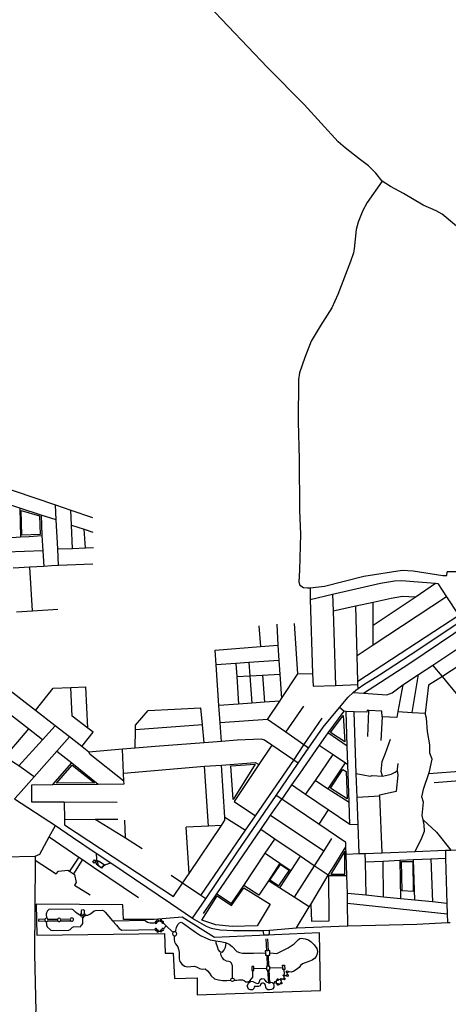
# Model space of a CAD drawing. Header units: millimetres. Extents: x 664923 to 767831, y 3118803 to 3207600.
# Tile 135 of 256: x 700814 to 702159, y 3154375 to 3157464. Entities that reach past the tile are written whole.
import ezdxf

# ---------------------------------------------------------------- set-up
doc = ezdxf.new("R2010")
doc.units = ezdxf.units.MM
for name, color, linetype in [('buildings', 5, 'Continuous'), ('parks', 8, 'Continuous'), ('roads_2', 2, 'Continuous'), ('roads_3', 3, 'Continuous')]:
    doc.layers.add(name, color=color, linetype=linetype)

msp = doc.modelspace()

# ---------------------------------------------------------------- linework, layer by layer
at = {"layer": 'buildings'}
for points in [[(701049.55, 3154828.64), (701053.84, 3154825.69), (701048.49, 3154817.96), (701044.19, 3154820.91), (701049.55, 3154828.64)], [(701054.27, 3154814.4), (701062.03, 3154825.52), (701079.22, 3154813.65), (701071.45, 3154802.54), (701054.27, 3154814.4)]]:
    msp.add_lwpolyline(points, close=True, dxfattribs=at)
at = {"layer": 'parks'}
for points in [[(700821.45, 3155846.28), (700819.57, 3155924.44), (700876.72, 3155907.69), (700879.14, 3155849.22), (700821.45, 3155846.28)], [(701833.92, 3155198.9), (701788.78, 3155228.21), (701829.4, 3155281.38), (701833.92, 3155198.9)], [(701476.26, 3155123.2), (701552.8, 3155128.76), (701483.59, 3155017.82), (701476.26, 3155123.2)], [(700930.39, 3155068.75), (700979.08, 3155125.5), (701048.97, 3155069.78), (700930.39, 3155068.75)], [(701841.49, 3155019.86), (701789.44, 3155053.48), (701827.62, 3155111.97), (701838.33, 3155105.04), (701841.49, 3155019.86)], [(701789.77, 3154783.38), (701834.38, 3154783.67), (701833.92, 3154855.73), (701789.77, 3154783.38)], [(702013.93, 3154730.89), (702012.19, 3154822.68), (702046.94, 3154823.33), (702048.72, 3154728.65), (702013.93, 3154730.89)], [(701599.07, 3154764.47), (701632.12, 3154813.65), (701659.24, 3154795.62), (701626.19, 3154746.43), (701599.07, 3154764.47)], [(701385.38, 3154639.56), (701433.75, 3154715.12), (701479.13, 3154684.8), (701517.51, 3154740.37), (701599.81, 3154689.13), (701559.13, 3154621.48), (701480.76, 3154619.62), (701430.01, 3154624.53), (701385.38, 3154639.56)], [(700868.68, 3154591.88), (701268.3, 3154596.9), (701270.55, 3154535.39), (701295.89, 3154535.83), (701299.79, 3154456.02), (701370.73, 3154458.5), (701370.72, 3154404.65), (701758.19, 3154418.47), (701754.63, 3154599.37), (701425.16, 3154584.28), (701324.35, 3154648.59), (701235.72, 3154640.73), (701140.39, 3154640.87), (701138.01, 3154686.78), (700865.68, 3154688.75), (700868.68, 3154591.88)]]:
    msp.add_lwpolyline(points, close=True, dxfattribs=at)
at = {"layer": 'roads_2'}
for points in [[(702210.33, 3156793.94), (702139.24, 3156853.64), (702120.4, 3156864.34), (702080.28, 3156881.46), (702018.65, 3156919.01), (701977.43, 3156940.87), (701950.76, 3156957.61), (701931.86, 3156981.95), (701908.78, 3157005.62), (701879.16, 3157027.68), (701834.97, 3157062.02), (701812.97, 3157080.7), (701706.62, 3157197.97), (701592.01, 3157313.91), (701406.75, 3157508.43), (701306.33, 3157614.3), (701189.42, 3157746.12), (701180.02, 3157760.19), (701147.6, 3157867.44), (701084.85, 3157959.11), (701013.36, 3158037.13)], [(701356.77, 3154645.58), (701397.74, 3154706.14), (701497.58, 3154853.78), (701619.1, 3155030.61), (701688.22, 3155131.19), (701720.42, 3155178.39), (701765.82, 3155244.95), (701817.36, 3155306.22), (701844.38, 3155338.33), (701860.02, 3155353.1), (701868.19, 3155360.81), (701875.47, 3155365.9), (701893.6, 3155378.55), (701942.98, 3155408.99), (702063.13, 3155487.04), (702230.41, 3155599.17)], [(700798.7, 3155020.13), (700926.6, 3154936.49), (700979.76, 3154899.43), (701054.28, 3154849.71), (701100.38, 3154818.91), (701287.35, 3154692.21), (701356.77, 3154645.58), (701362.77, 3154641.55), (701399.02, 3154620.35), (701415.01, 3154613.68), (701443.17, 3154609.12), (701485.16, 3154606.49), (701537.42, 3154606.49), (701576.91, 3154606.53), (701598.12, 3154607.47), (701682.53, 3154614.65), (701843.25, 3154621.67), (702060.31, 3154626.99), (702156.33, 3154631.28), (702164, 3154631.63)]]:
    msp.add_lwpolyline(points, dxfattribs=at)
at = {"layer": 'roads_3'}
for points in [[(701950.76, 3156957.61), (701904.14, 3156890.68), (701891.03, 3156865.63), (701876.34, 3156828.68), (701869.43, 3156805.34), (701863.71, 3156744.6), (701861.43, 3156731.97), (701851.74, 3156704.68), (701812.7, 3156601.88), (701792.92, 3156559.71), (701757.03, 3156502), (701728.96, 3156455.06), (701708.81, 3156404.18), (701691.99, 3156356.03), (701688.96, 3156335.4), (701687.68, 3156202.23), (701690.77, 3156084.73), (701692.36, 3155924.36), (701694.91, 3155849.43), (701691.79, 3155737.3), (701690.41, 3155700.41), (701692.85, 3155690.42), (701704.82, 3155683.1), (701717.21, 3155681.06), (701724.93, 3155681.03), (701770.79, 3155686.99), (701893.26, 3155718.19), (702013.94, 3155736.81), (702048, 3155734.38), (702141.5, 3155720.2), (702153.6, 3155720.41), (702155.42, 3155731.72)], [(700221.56, 3156138.39), (700243.25, 3156134.11), (700312.63, 3156120.34), (700363.01, 3156109.51), (700407.39, 3156099.96), (700479.94, 3156086.5), (700487.81, 3156085.03), (700550.53, 3156067.74), (700570.87, 3156062.13), (700621.35, 3156044.05), (700797, 3155986), (700926.42, 3155941.59), (700974.78, 3155925), (701042.68, 3155901.7)], [(700928.9, 3155894.91), (700881.77, 3155909.99), (700814.84, 3155931.39), (700770.17, 3155945.68), (700721.67, 3155961.19), (700674.11, 3155976.41), (700607.28, 3155997.79)], [(700936.54, 3155751.21), (700933.76, 3155803.5), (700928.9, 3155894.91), (700926.42, 3155941.59)], [(700814.84, 3155931.39), (700816.78, 3155841.24)], [(700881.77, 3155909.99), (700883.78, 3155846.03), (700886.78, 3155797.26), (700889.76, 3155748.89)], [(700979.75, 3155805.21), (700976.71, 3155878.41), (700974.78, 3155925)], [(700976.71, 3155878.41), (701016.86, 3155865.38), (701044.14, 3155856.52)], [(700584.63, 3155823.65), (700666.59, 3155831.49), (700683.05, 3155832.56), (700729.68, 3155835.59), (700775.02, 3155838.53), (700816.78, 3155841.24), (700844.62, 3155843.05), (700883.78, 3155846.03)], [(701020.54, 3155806.72), (701016.86, 3155865.38)], [(700886.78, 3155797.26), (700771.73, 3155793.44)], [(700933.76, 3155803.5), (700979.75, 3155805.21), (701020.54, 3155806.72), (701045.98, 3155807.65)], [(701044.34, 3155755.97), (700936.54, 3155751.21), (700914.63, 3155750.24), (700889.76, 3155748.89), (700845.87, 3155746.48), (700793.53, 3155743.62)], [(700854.54, 3155609.62), (700845.87, 3155746.48)], [(702313.82, 3155733.31), (702291.59, 3155733.09), (702267.51, 3155732.85), (702243.75, 3155732.61), (702221.13, 3155732.39), (702198.02, 3155732.16), (702175.41, 3155731.92), (702155.42, 3155731.72)], [(701725.94, 3155645.45), (701795.24, 3155661.41), (701945.99, 3155696.11), (701989.71, 3155703.64), (702013.13, 3155705.04), (702050.24, 3155701.92), (702118.67, 3155695.65), (702126.22, 3155694.95)], [(701923.33, 3155564.52), (702054.66, 3155652.68), (702118.67, 3155695.65)], [(702126.22, 3155694.95), (702153.18, 3155653.59), (702191.3, 3155595.06)], [(701724.93, 3155681.03), (701725.94, 3155645.45), (701732.57, 3155412.85), (701734.5, 3155373)], [(701795.24, 3155661.41), (701797.09, 3155608.75), (701805.26, 3155375.62)], [(702054.66, 3155652.68), (702015.08, 3155653.87), (701979.89, 3155648.25), (701923.13, 3155635.74), (701868.32, 3155624.06), (701797.09, 3155608.75)], [(701875.47, 3155365.9), (701875.13, 3155378.18), (701874.86, 3155387.87), (701872.65, 3155467.87), (701868.32, 3155624.06)], [(702153.18, 3155653.59), (701923.5, 3155501.53), (701872.65, 3155467.87)], [(701923.5, 3155501.53), (701923.33, 3155564.52), (701923.13, 3155635.74)], [(700803.96, 3155606.56), (700854.54, 3155609.62), (700933.59, 3155614.41)], [(702191.3, 3155595.06), (701874.86, 3155387.87)], [(701564.72, 3155562.01), (701570.11, 3155497.18)], [(701620.76, 3155567.65), (701624.49, 3155501.24), (701627.59, 3155453.4), (701630.36, 3155410.88), (701635.35, 3155334.12)], [(701687.21, 3155411.57), (701675.78, 3155569.89)], [(701892.51, 3155350.78), (702035.1, 3155443.14), (702224.51, 3155570.34)], [(701427.61, 3155486.52), (701570.11, 3155497.18), (701624.49, 3155501.24)], [(701860.02, 3155353.1), (701892.51, 3155350.78), (701965.85, 3155345.53), (701982.63, 3155352.34), (702015.97, 3155377.23), (702064.95, 3155409.49), (702110.34, 3155439.4), (702200.99, 3155499.09), (702218.08, 3155510.73)], [(701447.32, 3155199.6), (701443.11, 3155258.58), (701439.46, 3155312.26), (701430.77, 3155439.98), (701427.61, 3155486.52)], [(702248.77, 3155474.28), (702140.62, 3155402.97), (702097.01, 3155376.13), (702086.16, 3155288.18)], [(701627.59, 3155453.4), (701532.58, 3155446.93), (701492.78, 3155444.21), (701430.77, 3155439.98)], [(701492.78, 3155444.21), (701495.46, 3155403.23), (701501.11, 3155316.85)], [(701532.58, 3155446.93), (701535.76, 3155405.52), (701542.35, 3155319.92)], [(702242.91, 3155279.94), (702168.87, 3155369), (702140.62, 3155402.97), (702110.34, 3155439.4)], [(700885.91, 3155204.95), (700842.26, 3155238.94), (700753.13, 3155308.36), (700735.12, 3155322.39), (700710.83, 3155341.31), (700645.71, 3155392.03), (700602.52, 3155425.67)], [(701495.46, 3155403.23), (701535.76, 3155405.52), (701575.83, 3155407.79), (701630.36, 3155410.88)], [(701575.83, 3155407.79), (701582.62, 3155322.93)], [(701591.59, 3155268.75), (701630.23, 3155326.47), (701635.35, 3155334.12), (701687.21, 3155411.57), (701732.57, 3155412.85)], [(702045.42, 3155290.59), (702064.95, 3155409.49)], [(700859.87, 3155088.88), (700811.31, 3155122.81), (700792.13, 3155136.22), (700767.85, 3155152.42), (700751.85, 3155163.11), (700724.92, 3155174.93), (700717.16, 3155177.84), (700666.4, 3155196.74), (700611.8, 3155217.08), (700481.01, 3155265.78), (700429.99, 3155285.31), (700261.41, 3155349.83), (700223.28, 3155364.59), (700176.4, 3155382.73)], [(701734.5, 3155373), (701805.26, 3155375.62), (701875.13, 3155378.18)], [(702015.97, 3155377.23), (702000.79, 3155293.22), (701997.4, 3155274.47), (701950.72, 3155277.18), (701950.16, 3155294.98), (701909.12, 3155297.16), (701903.99, 3155297.44), (701902.84, 3155291.66), (701863.5, 3155292.49), (701837.97, 3155293.81), (701830.95, 3155294.18), (701817.36, 3155306.22)], [(701688.22, 3155131.19), (701673.73, 3155141.43), (701605.71, 3155188.08), (701582.36, 3155204.1), (701572.99, 3155206.95), (701496.91, 3155203.39), (701447.32, 3155199.6), (701392.53, 3155195.4), (701239.39, 3155183.67), (701176.76, 3155178.36), (701136.75, 3155174.97), (701031.73, 3155166.08), (701021.24, 3155174.67), (701009.75, 3155183.6), (700970.97, 3155213.73), (700925.73, 3155248.79), (700863.76, 3155296.81), (700770.51, 3155368.68)], [(700863.76, 3155296.81), (700918.96, 3155366.62), (700974.88, 3155368.83), (701021.48, 3155371.13)], [(701045.09, 3155228.6), (701028.39, 3155241.29), (700978.94, 3155278.88), (700974.88, 3155368.83)], [(701028.39, 3155241.29), (701021.48, 3155371.13)], [(701630.23, 3155326.47), (701582.62, 3155322.93), (701542.35, 3155319.92), (701501.11, 3155316.85), (701439.46, 3155312.26)], [(701176.76, 3155178.36), (701177.43, 3155235.88), (701177.61, 3155251.2), (701217.67, 3155296.27), (701382.88, 3155304.87)], [(701392.53, 3155195.4), (701387.58, 3155251.49), (701382.88, 3155304.87)], [(701830.95, 3155294.18), (701780.71, 3155226.29), (701773.06, 3155215.95), (701753.94, 3155188.31), (701692.88, 3155099.97), (701667.14, 3155063.31), (701636.1, 3155019.1)], [(701648.71, 3155228.68), (701705.34, 3155310.07)], [(701849.91, 3154938.67), (701847.55, 3155009.12), (701843.58, 3155127.37), (701841.64, 3155185.03), (701837.97, 3155293.81)], [(701878.97, 3154847.9), (701875.84, 3154937.88), (701872.86, 3155023.6), (701870.21, 3155099.64), (701863.5, 3155292.49)], [(701906.06, 3155215.17), (701909.12, 3155297.16)], [(702000.79, 3155293.22), (702045.42, 3155290.59), (702086.16, 3155288.18)], [(702055.2, 3154854.71), (702075.14, 3154897.5), (702084.06, 3154918.23), (702082.65, 3154937.71), (702079.57, 3154954.13), (702077.16, 3154967.06), (702080.72, 3155008.79), (702075.61, 3155025.89), (702079.29, 3155039.79), (702081.25, 3155049.94), (702097.48, 3155099.28), (702099.55, 3155105.57), (702107.97, 3155144.37), (702100.35, 3155162.51), (702100.78, 3155189.46), (702092.94, 3155230.47), (702089.89, 3155272.97), (702086.16, 3155288.18)], [(701382.65, 3154716.35), (701523.03, 3154921.35), (701554.16, 3154966.82), (701673.73, 3155141.43), (701705.88, 3155188.59), (701762.99, 3155272.4)], [(701720.42, 3155178.39), (701705.88, 3155188.59), (701648.71, 3155228.68), (701591.59, 3155268.75), (701443.11, 3155258.58)], [(701950.72, 3155277.18), (701946.92, 3155202.75)], [(700842.26, 3155238.94), (700807.81, 3155198.89), (700767.85, 3155152.42), (700720.94, 3155097.88)], [(700925.73, 3155248.79), (700885.91, 3155204.95), (700811.31, 3155122.81)], [(701009.75, 3155183.6), (701045.09, 3155228.6)], [(701387.58, 3155251.49), (701177.43, 3155235.88)], [(701841.64, 3155185.03), (701780.71, 3155226.29)], [(700798.7, 3155020.13), (700810.53, 3155033.43), (700859.87, 3155088.88), (700931.34, 3155169.2), (700970.97, 3155213.73)], [(701951.9, 3155090.27), (701948.11, 3155105.5), (701951.61, 3155136.66), (701962.01, 3155162.41), (701977.64, 3155206.31)], [(700931.34, 3155169.2), (700977.59, 3155132.26), (701060.61, 3155065.99)], [(701141.34, 3155075.21), (701035.13, 3155158.68), (701031.73, 3155166.08)], [(701141.72, 3155066.78), (701141.34, 3155075.21), (701140.19, 3155100.18), (701136.75, 3155174.97)], [(701605.71, 3155188.08), (701563.95, 3155127.67), (701487.15, 3155011.45), (701554.16, 3154966.82)], [(701753.94, 3155188.31), (701798.05, 3155158.33), (701836.07, 3155132.47), (701843.58, 3155127.37)], [(700918.57, 3155064.6), (700977.59, 3155132.26)], [(701140.19, 3155100.18), (701393.75, 3155121.76), (701447.47, 3155125.55), (701553.16, 3155133.16), (701563.95, 3155127.67)], [(701711.32, 3155033.19), (701742.12, 3155077.64), (701798.05, 3155158.33)], [(701782.31, 3155051.51), (701836.07, 3155132.47)], [(701951.19, 3154850.7), (701943.45, 3155028.33), (701943.27, 3155032.55), (701985.5, 3155041.73), (701996.34, 3155043.69), (702001.72, 3155093.79), (701999.57, 3155108.4), (701998.89, 3155113.06), (702001.62, 3155130.31)], [(701297.15, 3154713.55), (701325.28, 3154755.1), (701345.56, 3154785.19), (701447.12, 3154935.94), (701458.33, 3154952.57), (701457.69, 3154962.49), (701447.47, 3155125.55)], [(701406.7, 3154934.08), (701393.75, 3155121.76)], [(701870.21, 3155099.64), (701913.32, 3155091.11), (701919.84, 3155092.98), (701951.9, 3155090.27), (701970.98, 3155094.85), (701979.51, 3155097.26), (701991.51, 3155103.49), (701999.57, 3155108.4)], [(702097.48, 3155099.28), (702207.79, 3155107.09)], [(701742.12, 3155077.64), (701782.31, 3155051.51), (701847.55, 3155009.12)], [(702114.4, 3155070.89), (702208.73, 3155078.57)], [(701120.45, 3155008.25), (700953.43, 3155009.03), (700852.71, 3155009.52), (700852.84, 3155063.96)], [(700852.84, 3155063.96), (700918.57, 3155064.6), (701060.61, 3155065.99), (701141.72, 3155066.78)], [(701875.84, 3154937.88), (701849.91, 3154938.67), (701782.11, 3154984.91), (701711.32, 3155033.19), (701667.14, 3155063.31)], [(700953.43, 3155009.03), (700954.62, 3154955.13), (700954.99, 3154938.21), (701297.15, 3154713.55)], [(701390.74, 3154660.48), (701432.63, 3154721.7), (701570.58, 3154923.33), (701601.22, 3154968.13), (701636.1, 3155019.1)], [(701843.25, 3154621.67), (701842.45, 3154692.52), (701842.11, 3154723.03), (701841.8, 3154750.38), (701840.87, 3154777.63), (701838.52, 3154846.34), (701837.74, 3154868.87), (701837.26, 3154882.96), (701752.45, 3154940.36), (701636.1, 3155019.1), (701619.1, 3155030.61)], [(701943.45, 3155028.33), (701872.86, 3155023.6)], [(701782.11, 3154984.91), (701752.45, 3154940.36)], [(700954.62, 3154955.13), (701051.54, 3154955.77), (701121.76, 3154956.22)], [(701051.54, 3154955.77), (701145.88, 3154896.87), (701198.92, 3154863.75)], [(701145.88, 3154896.87), (701144.63, 3154953.24)], [(701457.69, 3154962.49), (701523.03, 3154921.35)], [(701601.22, 3154968.13), (701767.98, 3154856.57)], [(702079.57, 3154954.13), (702121.54, 3154914.98), (702166.55, 3154859)], [(700435.43, 3154907.3), (700528.08, 3154869.56), (700532.07, 3154866.82), (700561.83, 3154846.37), (700587.4, 3154836.74), (700617.97, 3154836.97), (700641.49, 3154837.15), (700672.11, 3154837.38), (700696.15, 3154837.57), (700708.72, 3154837.66), (700731.45, 3154837.83), (700744.71, 3154837.93), (700763.99, 3154838.16), (700863.07, 3154839.31), (700877.59, 3154846.41), (700907.11, 3154900.69), (700926.6, 3154936.49)], [(701447.12, 3154935.94), (701406.7, 3154934.08), (701336.22, 3154930.84)], [(701345.56, 3154785.19), (701336.22, 3154930.84)], [(701840.87, 3154777.63), (701783.9, 3154778.06), (701782.11, 3154780.11), (701738.14, 3154809.88), (701694.03, 3154839.75), (701614.78, 3154893.39), (701570.58, 3154923.33)], [(700907.11, 3154900.69), (700999.56, 3154836.87), (701010.93, 3154829.01), (701045.98, 3154804.82), (701187.35, 3154710.67)], [(701478.77, 3154691.02), (701517.01, 3154747.88), (701584.81, 3154848.79), (701614.78, 3154893.39)], [(701792.59, 3154895.06), (701767.98, 3154856.57), (701738.14, 3154809.88), (701674.91, 3154710.95)], [(701682.53, 3154614.65), (701722.31, 3154680.59), (701727.04, 3154688.42), (701782.11, 3154780.11), (701800.27, 3154809.79), (701837.74, 3154868.87)], [(701838.52, 3154846.34), (701878.97, 3154847.9), (701897.1, 3154848.6), (701951.19, 3154850.7), (702055.2, 3154854.71), (702149.42, 3154858.35), (702166.55, 3154859), (702216.17, 3154860.88)], [(702149.42, 3154858.35), (702150.16, 3154833.74), (702154.5, 3154691.54), (702155.48, 3154659.28), (702156.33, 3154631.28)], [(700863.07, 3154839.31), (700863, 3154827.17), (700861.3, 3154533.81), (700864.69, 3154353.54), (700860.14, 3154342.64), (700862.13, 3154175.1), (700965.47, 3154178.02), (700995.43, 3154172.84), (701022.64, 3154160.98), (701052.58, 3154138.09), (701146.96, 3154063.85), (701174.7, 3154040.91), (701285.24, 3153949.57), (701292.28, 3153943.51), (701376.18, 3153871.46), (701451.84, 3153795.94), (701545.89, 3153699.16), (701552.76, 3153692.09), (701579.87, 3153666.7), (701624.19, 3153625.22), (701628.02, 3153621.89)], [(700863, 3154827.17), (700928.62, 3154784.03), (700935.66, 3154792.42), (700965.7, 3154796.06), (700970.72, 3154792.75), (700983.72, 3154784.16), (700986.15, 3154782.55), (700991.31, 3154757.17), (700986.06, 3154748.81), (701035.34, 3154718.13)], [(700999.56, 3154836.87), (700970.72, 3154792.75)], [(701010.93, 3154829.01), (700983.72, 3154784.16)], [(701054.28, 3154849.71), (701055.4, 3154829.42), (701060.2, 3154811.77), (701069.89, 3154804.49), (701081.39, 3154812.29), (701100.38, 3154818.91)], [(701584.81, 3154848.79), (701630.71, 3154818.26), (701665.17, 3154795.3)], [(701694.03, 3154839.75), (701665.17, 3154795.3), (701629.34, 3154740.14)], [(701897.1, 3154848.6), (701897.72, 3154821.88), (701900.19, 3154717.17)], [(701897.72, 3154821.88), (701954.25, 3154824.53), (702006.59, 3154827), (702049.93, 3154829.03), (702103.83, 3154831.56), (702150.16, 3154833.74)], [(701955.36, 3154711.61), (701954.25, 3154824.53)], [(702006.59, 3154827), (702008.29, 3154706.28)], [(702053.39, 3154701.74), (702049.93, 3154829.03)], [(702103.83, 3154831.56), (702109.42, 3154696.08)], [(701630.71, 3154818.26), (701594.39, 3154762.53), (701564.77, 3154717.09)], [(701397.74, 3154706.14), (701382.65, 3154716.35), (701325.28, 3154755.1), (701289.9, 3154779.02)], [(701722.31, 3154680.59), (701674.91, 3154710.95), (701629.34, 3154740.14), (701594.39, 3154762.53)], [(701727.04, 3154688.42), (701729.14, 3154635.6), (701784.72, 3154637.44), (701783.9, 3154778.06)], [(701564.77, 3154717.09), (701517.01, 3154747.88)], [(701432.63, 3154721.7), (701478.77, 3154691.02)], [(702154.5, 3154691.54), (702109.42, 3154696.08), (702053.39, 3154701.74), (702008.29, 3154706.28), (701955.36, 3154711.61), (701900.19, 3154717.17), (701842.11, 3154723.03)], [(701004.62, 3154654.74), (701002.83, 3154655.08), (700994.28, 3154660.4), (700989.15, 3154664.09), (700981.84, 3154671.96), (700977.49, 3154673.17), (700906.24, 3154672.39), (700901.82, 3154668.46), (700898.94, 3154662.46), (700897.81, 3154658.88), (700898.33, 3154645.11)], [(701008.19, 3154658.03), (701008.35, 3154669.48), (701009.73, 3154671.8), (701012.5, 3154672), (701014.78, 3154671.79), (701016.29, 3154670.14), (701016.63, 3154668.67), (701017.15, 3154657.83)], [(701021.02, 3154654.65), (701028.69, 3154655.07), (701036.24, 3154658.45), (701047.8, 3154667.9), (701052.11, 3154669.02), (701074.28, 3154669.92), (701078.64, 3154668), (701082.3, 3154664.4), (701106.04, 3154637), (701118.28, 3154622.87), (701126.37, 3154613.34), (701134.38, 3154608.01), (701239.04, 3154609.59)], [(701842.45, 3154692.52), (702155.48, 3154659.28)], [(700893.55, 3154641.85), (700873.54, 3154641.59), (700873.52, 3154636.44), (700894.5, 3154636.55)], [(700898.33, 3154645.11), (700895.49, 3154644.24), (700893.55, 3154641.85), (700893.26, 3154639.19), (700894.5, 3154636.55), (700897.56, 3154634.9), (700899.84, 3154635.06), (700902.48, 3154636.89), (700903.5, 3154639.55), (700902.89, 3154642.42), (700901.64, 3154643.93), (700898.33, 3154645.11)], [(700897.56, 3154634.9), (700897.87, 3154633.39), (700898.34, 3154624.05), (700900.88, 3154617.68), (700912.14, 3154608.21), (700916.38, 3154606.81), (700968.35, 3154607.48), (700972.42, 3154609.97), (700979.7, 3154616.61), (700983.58, 3154618.25), (701004.06, 3154619.03), (701006.48, 3154619.7), (701007.37, 3154623.07), (701010.4, 3154625.33), (701012.24, 3154628.3), (701012.85, 3154647.05)], [(700902.48, 3154636.89), (700934.08, 3154636.69)], [(700902.89, 3154642.42), (700933.13, 3154641.99)], [(700937.91, 3154645.24), (700935.07, 3154644.38), (700933.13, 3154641.99), (700932.83, 3154639.32), (700934.08, 3154636.69), (700937.14, 3154635.04), (700939.42, 3154635.19), (700942.06, 3154637.02), (700943.08, 3154639.69), (700942.47, 3154642.55), (700941.22, 3154644.07), (700937.91, 3154645.24)], [(700942.06, 3154637.02), (700974.32, 3154637.48)], [(700942.47, 3154642.55), (700973.37, 3154642.78)], [(700978.15, 3154646.04), (700975.3, 3154645.17), (700973.37, 3154642.78), (700973.07, 3154640.11), (700974.32, 3154637.48), (700977.37, 3154635.83), (700979.65, 3154635.98), (700982.29, 3154637.81), (700983.31, 3154640.48), (700982.71, 3154643.35), (700981.46, 3154644.87), (700978.15, 3154646.04)], [(701010.65, 3154654.99), (701010.16, 3154656.57), (701008.19, 3154658.03), (701005.48, 3154657.41), (701004.4, 3154655.57), (701004.62, 3154654.74), (701005.08, 3154653.03), (701006.3, 3154652.15), (701009.19, 3154652.45), (701010.14, 3154653.51), (701010.65, 3154654.99)], [(701009.19, 3154652.45), (701010.36, 3154651.29)], [(701015.75, 3154649.47), (701015.31, 3154651.34), (701013.57, 3154652.7), (701010.96, 3154652.33), (701010.36, 3154651.29), (701009.54, 3154649.87), (701010.28, 3154647.76), (701011.66, 3154646.81), (701012.85, 3154647.05), (701014.67, 3154647.4), (701015.75, 3154649.47)], [(701010.65, 3154654.99), (701014.84, 3154654.99)], [(701021.02, 3154654.65), (701020.64, 3154656.71), (701018.71, 3154658.16), (701017.15, 3154657.83), (701016.01, 3154657.59), (701014.84, 3154654.99), (701015.57, 3154653.17), (701016.81, 3154652.27), (701019.73, 3154652.62), (701021.02, 3154654.65)], [(701015.31, 3154651.34), (701016.81, 3154652.27)], [(701106.04, 3154637), (701110.41, 3154637.01), (701205.45, 3154638.64), (701210.98, 3154636.43), (701215.69, 3154632.93), (701223.96, 3154631.18), (701236.01, 3154630.97), (701239.15, 3154631.24)], [(701244.92, 3154631.67), (701244.48, 3154633.37), (701242.94, 3154634.68), (701240.38, 3154634.57), (701238.84, 3154632.85), (701239.15, 3154631.24), (701239.45, 3154629.7), (701241.04, 3154628.75), (701244.07, 3154629.64), (701244.92, 3154631.67)], [(701250.06, 3154636.96), (701249.61, 3154638.66), (701248.07, 3154639.97), (701245.52, 3154639.86), (701243.97, 3154638.13), (701244.59, 3154634.98), (701245.34, 3154634.54), (701246.18, 3154634.04), (701249.21, 3154634.93), (701250.06, 3154636.96)], [(701244.48, 3154633.37), (701245.34, 3154634.54)], [(701250.06, 3154636.96), (701254.87, 3154637.21)], [(701260.65, 3154637.6), (701260.21, 3154639.29), (701258.67, 3154640.59), (701256.12, 3154640.48), (701254.57, 3154638.76), (701254.87, 3154637.21), (701255.18, 3154635.62), (701256.77, 3154634.66), (701259.8, 3154635.57), (701260.65, 3154637.6)], [(701259.8, 3154635.57), (701260.8, 3154634.36)], [(701265.97, 3154632.19), (701265.53, 3154633.88), (701263.99, 3154635.18), (701261.44, 3154635.07), (701260.8, 3154634.36), (701259.89, 3154633.35), (701260.5, 3154630.21), (701262.1, 3154629.25), (701265.13, 3154630.16), (701265.97, 3154632.19)], [(701244.84, 3154609.82), (701244.4, 3154611.52), (701242.86, 3154612.83), (701240.31, 3154612.72), (701238.77, 3154610.99), (701239.04, 3154609.59), (701239.37, 3154607.86), (701240.96, 3154606.9), (701243.99, 3154607.8), (701244.84, 3154609.82)], [(701243.99, 3154607.8), (701245.78, 3154607.17)], [(701250.31, 3154604.28), (701249.87, 3154605.97), (701248.34, 3154607.27), (701245.78, 3154607.17), (701244.24, 3154605.45), (701244.84, 3154602.3), (701246.44, 3154601.35), (701249.47, 3154602.24), (701250.31, 3154604.28)], [(701250.31, 3154604.28), (701255.42, 3154604.86)], [(701261.2, 3154605.2), (701260.76, 3154606.9), (701259.22, 3154608.2), (701256.67, 3154608.1), (701255.12, 3154606.38), (701255.42, 3154604.86), (701255.74, 3154603.23), (701257.33, 3154602.28), (701260.36, 3154603.17), (701261.2, 3154605.2)], [(701266.08, 3154609.97), (701265.64, 3154611.67), (701265.34, 3154611.93), (701264.11, 3154612.97), (701261.54, 3154612.86), (701260.01, 3154611.14), (701260.61, 3154608), (701261.36, 3154607.55), (701262.2, 3154607.04), (701265.23, 3154607.95), (701266.08, 3154609.97)], [(701260.76, 3154606.9), (701261.36, 3154607.55)], [(701265.13, 3154630.16), (701274.01, 3154621.28)], [(701265.34, 3154611.93), (701274.01, 3154621.28), (701293.91, 3154602.3), (701295, 3154600.58)], [(701302, 3154602.92), (701304.43, 3154607.53), (701306.68, 3154615.58), (701310.25, 3154625.01), (701315.83, 3154630.61), (701320.73, 3154632.48), (701324.79, 3154630.76), (701365.63, 3154601.44), (701381.04, 3154591.45), (701394.75, 3154584.4), (701412.04, 3154577.57), (701424.05, 3154574.95), (701429.42, 3154574.3), (701444.4, 3154572.47), (701458.35, 3154569.15), (701461.91, 3154567.83), (701471.73, 3154564.17), (701481.14, 3154556.02), (701494.98, 3154541.25), (701503.4, 3154538.12), (701513.45, 3154535.61), (701547.21, 3154536.05), (701568.27, 3154536.19), (701584.89, 3154535.94)], [(701576.91, 3154606.53), (701578.9, 3154595.38), (701582.42, 3154592.79), (701595.83, 3154593.23), (701598.28, 3154597.99), (701598.12, 3154607.47)], [(701305.11, 3154591.82), (701307, 3154596.57), (701305.75, 3154600.35), (701302, 3154602.92), (701297.48, 3154602.53), (701295, 3154600.58), (701293.57, 3154596.64), (701295.4, 3154591.87), (701298.79, 3154589.95), (701302.29, 3154590.09), (701305.11, 3154591.82)], [(701298.79, 3154589.95), (701298.94, 3154579.48), (701299.93, 3154570.88), (701303.21, 3154564.42), (701309.92, 3154555.29), (701312.78, 3154547.99), (701314.23, 3154538.14), (701314.43, 3154526.37), (701314.36, 3154517.96), (701316.2, 3154509.16), (701323.53, 3154500.46), (701332.3, 3154494.3), (701340.13, 3154493.19), (701351.32, 3154493.38), (701361.23, 3154494.8), (701371.42, 3154492.04), (701378.25, 3154487.74), (701386.53, 3154485.57), (701396.03, 3154485.94), (701403.31, 3154480.6), (701410.2, 3154472.74), (701415.19, 3154464.62), (701425.28, 3154455.34), (701437.61, 3154451.56), (701450.09, 3154450.3), (701464.25, 3154449.91), (701476.71, 3154450.38)], [(701429.42, 3154574.3), (701429.27, 3154567.63), (701433.47, 3154556.78), (701436.62, 3154545.7), (701441.14, 3154540.94), (701445.82, 3154539.34)], [(701586.61, 3154580.51), (701588.4, 3154543.04)], [(701592.1, 3154580.28), (701594.01, 3154543.26)], [(701598.71, 3154536.3), (701610.03, 3154535.54), (701620.92, 3154534.78), (701625.54, 3154536.65), (701656.01, 3154552.62), (701675.66, 3154564.31), (701682.29, 3154571.99), (701688.4, 3154578.92), (701693.53, 3154581.64), (701697.32, 3154582.44), (701710.03, 3154580.56), (701720.02, 3154577.37), (701728.67, 3154571.42), (701738.24, 3154561.29), (701746.57, 3154550.29), (701748.52, 3154540.97), (701747.7, 3154533.6), (701744.35, 3154525.55), (701738.76, 3154519.26), (701731.25, 3154513.45), (701720.86, 3154509.28), (701709.94, 3154505.32), (701701.66, 3154501.92), (701695.41, 3154496.76), (701690.66, 3154490.49), (701682.85, 3154483.93), (701673.85, 3154478.73), (701666.62, 3154475.77), (701659.52, 3154476.6), (701656.78, 3154476.77)], [(701482.15, 3154457.56), (701482.04, 3154484.48), (701481.85, 3154495.41), (701479.17, 3154504.18), (701474.44, 3154508.51), (701470.4, 3154509.92), (701462.79, 3154510.63), (701455.54, 3154514.5), (701449.92, 3154521.54), (701446.23, 3154528), (701444.86, 3154533.44), (701445.82, 3154539.34), (701450.26, 3154538.78), (701454.83, 3154543.49), (701458.1, 3154550.06), (701459.5, 3154554.5), (701460.47, 3154559.98), (701461.91, 3154567.83)], [(701598.94, 3154442.73), (701596.77, 3154483.89), (701599.31, 3154484), (701599.04, 3154489.3), (701598.83, 3154493.59), (701595.87, 3154493.48), (701594.79, 3154529.18), (701599.05, 3154529.32), (701598.71, 3154536.3), (701598.44, 3154543.42), (701594.01, 3154543.26), (701588.4, 3154543.04), (701584.7, 3154542.96), (701584.89, 3154535.94), (701584.95, 3154528.92), (701589.43, 3154529), (701590.92, 3154493.32), (701588.56, 3154493.23), (701588.7, 3154488.44), (701588.86, 3154483.54), (701591.7, 3154483.67), (701594.3, 3154442.79)], [(701487.26, 3154450.97), (701495.28, 3154451.28), (701501.82, 3154452.03), (701512.81, 3154452.21), (701518.97, 3154449.59), (701523.27, 3154445.67), (701529.4, 3154445.56), (701532.35, 3154446.03), (701536.1, 3154449.05), (701541.92, 3154454.61), (701545.42, 3154460.14), (701546.09, 3154468.42), (701545.87, 3154481.48), (701548.63, 3154481.49), (701548.49, 3154487.16), (701588.7, 3154488.44)], [(701548.49, 3154487.16), (701548.33, 3154493.63), (701542.51, 3154493.5), (701542.94, 3154481.48), (701545.87, 3154481.48)], [(701599.04, 3154489.3), (701639.36, 3154490.87), (701639.09, 3154497.82), (701645.28, 3154498.07), (701645.81, 3154484.55), (701643.35, 3154484.45), (701639.62, 3154484.31), (701639.36, 3154490.87)], [(701643.35, 3154484.45), (701643.6, 3154468.62)], [(701487.26, 3154450.97), (701485.84, 3154448.33), (701482, 3154446.66), (701478.09, 3154448.19), (701476.71, 3154450.38), (701476.42, 3154452.02), (701477.96, 3154455.9), (701481.81, 3154457.57), (701482.15, 3154457.56), (701485.71, 3154456.03), (701487.38, 3154452.21), (701487.26, 3154450.97)], [(701614.66, 3154442.7), (701610.83, 3154439.02), (701611.94, 3154435.47), (701611.6, 3154429.37), (701608.11, 3154423.81), (701604.12, 3154421.21), (701597.87, 3154420.22), (701592.33, 3154420.27), (701588.55, 3154423.17), (701586.22, 3154428.49), (701585.07, 3154434.27), (701582.74, 3154439.42), (701578.68, 3154441.14), (701574.79, 3154441.52), (701571.52, 3154440.27), (701569.78, 3154437.57), (701568.66, 3154433.09), (701563.77, 3154430.93), (701559, 3154430.55), (701555.24, 3154431.37), (701552.24, 3154432.06), (701549.9, 3154429.35), (701548.28, 3154424.97), (701544.72, 3154420.38), (701538.59, 3154420.28), (701532.54, 3154422.37), (701529.76, 3154427.96), (701528.18, 3154432.99), (701532.24, 3154439.9), (701535, 3154444.55), (701539.28, 3154447.45), (701546.01, 3154447.12), (701549.93, 3154444.8), (701553.85, 3154442.8), (701559.73, 3154440.07), (701564.48, 3154441.78), (701566.17, 3154447.17), (701568.62, 3154452.85), (701573.79, 3154456.37), (701579.79, 3154454.83), (701583.6, 3154450.44), (701587.26, 3154445.89), (701593.28, 3154443.18), (701594.3, 3154442.79), (701597.05, 3154441.75), (701598.94, 3154442.73), (701601.78, 3154444.21), (701605.97, 3154443.98), (701608.41, 3154441.21), (701610.83, 3154439.02)], [(701620.98, 3154451.2), (701618.45, 3154446.6)], [(701625.45, 3154450.35), (701625.33, 3154450.22), (701623.55, 3154449.53), (701621.61, 3154450.28), (701620.98, 3154451.2), (701620.78, 3154452.18), (701621.54, 3154454.11), (701623.46, 3154454.95), (701623.77, 3154454.93), (701625.39, 3154454.18), (701626.22, 3154452.28), (701625.45, 3154450.35)], [(701631.32, 3154453.42), (701626.22, 3154452.28)], [(701636, 3154451.58), (701635.87, 3154451.46), (701634.08, 3154450.76), (701632.15, 3154451.51), (701631.52, 3154452.43), (701631.32, 3154453.42), (701632.09, 3154455.35), (701633.99, 3154456.17), (701634.32, 3154456.16), (701635.93, 3154455.41), (701636.76, 3154453.51), (701636, 3154451.58)], [(701635.25, 3154444.31), (701634.08, 3154450.76)], [(701641.85, 3154453.55), (701636.76, 3154453.51)], [(701645.29, 3154464.03), (701645.16, 3154463.91), (701643.38, 3154463.21), (701641.45, 3154463.97), (701640.81, 3154464.89), (701640.61, 3154465.87), (701641.38, 3154467.8), (701643.29, 3154468.63), (701643.6, 3154468.62), (701645.23, 3154467.87), (701646.05, 3154465.96), (701645.29, 3154464.03)], [(701646.33, 3154452.71), (701646.21, 3154452.59), (701644.42, 3154451.88), (701642.48, 3154452.64), (701641.85, 3154453.55), (701641.65, 3154454.54), (701642.42, 3154456.47), (701644.32, 3154457.3), (701644.65, 3154457.28), (701646.27, 3154456.53), (701647.1, 3154454.63), (701646.33, 3154452.71)], [(701644.32, 3154457.3), (701643.38, 3154463.21)], [(701646.05, 3154465.96), (701651.39, 3154465.53)], [(701655.24, 3154475.07), (701655.12, 3154474.94), (701653.34, 3154474.25), (701651.39, 3154475), (701650.77, 3154475.92), (701650.57, 3154476.91), (701651.33, 3154478.84), (701653.24, 3154479.67), (701653.56, 3154479.65), (701655.18, 3154478.9), (701656.01, 3154477), (701655.24, 3154475.07)], [(701656.07, 3154463.7), (701655.95, 3154463.57), (701654.16, 3154462.87), (701652.23, 3154463.63), (701651.59, 3154464.55), (701651.39, 3154465.53), (701652.16, 3154467.47), (701654.06, 3154468.29), (701654.39, 3154468.28), (701656.01, 3154467.53), (701656.84, 3154465.63), (701656.07, 3154463.7)], [(701654.39, 3154468.28), (701653.34, 3154474.25)], [(701618.51, 3154442.77), (701618.38, 3154442.64), (701616.6, 3154441.95), (701614.66, 3154442.7), (701614.03, 3154443.62), (701613.83, 3154444.6), (701614.59, 3154446.53), (701616.51, 3154447.37), (701616.82, 3154447.35), (701618.45, 3154446.6), (701619.27, 3154444.7), (701618.51, 3154442.77)], [(701618.51, 3154442.77), (701622.54, 3154439.42)], [(701626.45, 3154435.65), (701626.32, 3154435.53), (701624.54, 3154434.83), (701622.6, 3154435.59), (701621.97, 3154436.51), (701621.77, 3154437.49), (701622.54, 3154439.42), (701624.44, 3154440.25), (701624.76, 3154440.23), (701626.39, 3154439.49), (701627.21, 3154437.58), (701626.45, 3154435.65)], [(701627.21, 3154437.58), (701632.47, 3154440.58)], [(701636.95, 3154439.72), (701636.81, 3154439.6), (701635.03, 3154438.89), (701633.09, 3154439.66), (701632.47, 3154440.58), (701632.26, 3154441.56), (701633.02, 3154443.49), (701634.94, 3154444.31), (701635.25, 3154444.31), (701636.88, 3154443.56), (701637.71, 3154441.65), (701636.95, 3154439.72)]]:
    msp.add_lwpolyline(points, dxfattribs=at)

doc.saveas('drawing.dxf')
